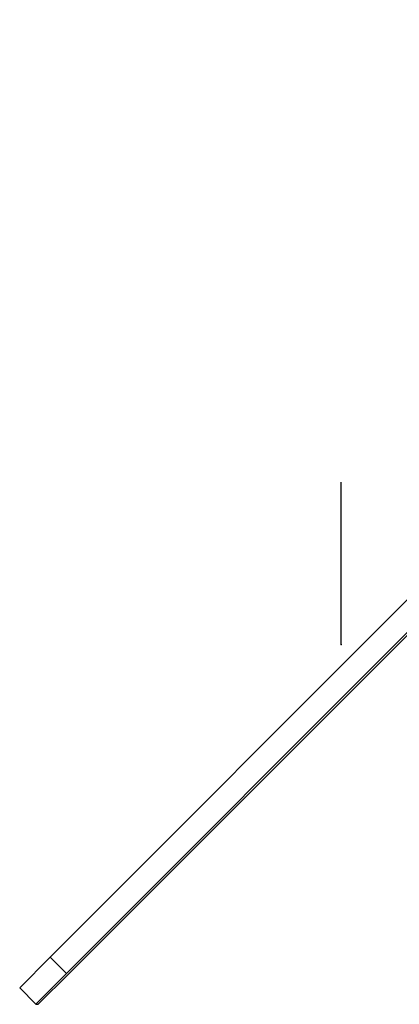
# Model space of a CAD drawing. Header units: millimetres. Extents: x -172 to 186, y -17 to 277.
# Tile 1 of 26: x -15 to 3, y -17 to 30. Entities that reach past the tile are written whole.
import ezdxf

# ---------------------------------------------------------------- set-up
doc = ezdxf.new("R2010")
doc.units = ezdxf.units.MM
doc.header["$PDSIZE"] = -1

msp = doc.modelspace()

# ---------------------------------------------------------------- linework, layer by layer
at = {"color": 7, "linetype": 'Continuous', "lineweight": 25}
for p, q in [((30.731, 29.762), (-13.869, -14.889)), ((31.509, 28.984), (-13.091, -15.667)), ((-12.974, -15.667), (27.267, 24.529)), ((-13.869, -14.889), (-15.328, -16.355)), ((-13.869, -14.889), (-13.091, -15.667)), ((-13.091, -15.667), (-14.55, -17.132)), ((-14.447, -17.132), (-12.974, -15.667)), ((-14.55, -17.132), (-15.328, -16.355)), ((-14.55, -17.132), (-14.447, -17.132))]:
    msp.add_line(p, q, dxfattribs=at)
at = {"color": 7, "linetype": 'Continuous'}
msp.add_line((0, 0), (0, 7.735), dxfattribs=at)
msp.add_point((0, 0), dxfattribs=at)

doc.saveas('drawing.dxf')
